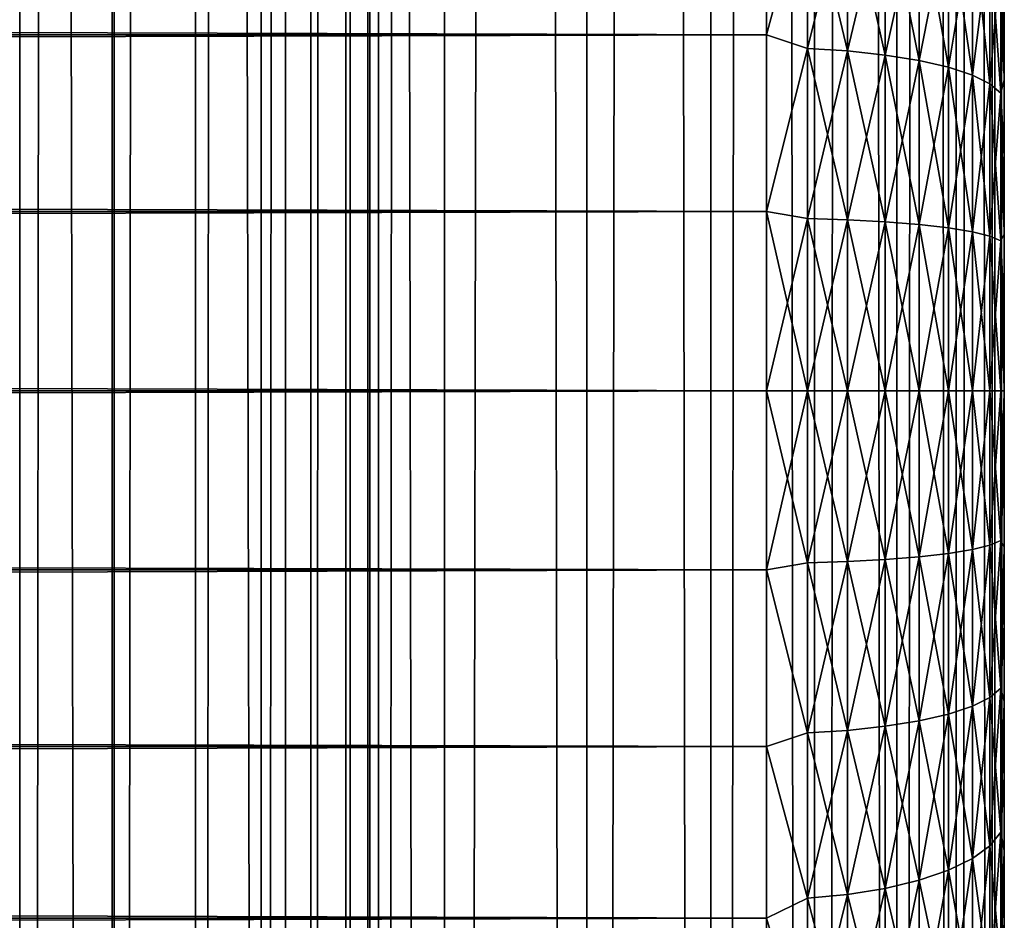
# Model space of a CAD drawing. Extents: x -265 to 265, y 0 to 747.
# Tile 120 of 256: x 256.72 to 265, y 155.55 to 163.12. Entities that reach past the tile are written whole.
import ezdxf

# ---------------------------------------------------------------- set-up
doc = ezdxf.new("R2010")
doc.units = 0
doc.header["$LTSCALE"] = 65.185185
for name, color, linetype in [('33', 7, 'CONTINUOUS'), ('35', 7, 'CONTINUOUS'), ('36', 7, 'CONTINUOUS'), ('39', 7, 'CONTINUOUS'), ('40', 7, 'CONTINUOUS'), ('87', 7, 'CONTINUOUS'), ('88', 7, 'CONTINUOUS')]:
    doc.layers.add(name, color=color, linetype=linetype)

msp = doc.modelspace()

# ---------------------------------------------------------------- linework, layer by layer
at = {"layer": '33', "color": 7, "linetype": 'CONTINUOUS'}
for points in [[(265, 163.2446, 37.4861), (265, 162.6112, 37.6701), (265, 163.2446, 17.5139), (265, 163.2446, 37.4861)], [(265, 163.2446, 17.5139), (265, 162.6112, 37.6701), (265, 162.6112, 17.3299), (265, 163.2446, 17.5139)], [(265, 162.6112, 37.6701), (265, 161.9674, 37.814), (265, 162.6112, 17.3299), (265, 162.6112, 37.6701)], [(265, 162.6112, 17.3299), (265, 161.9674, 37.814), (265, 161.9674, 17.186), (265, 162.6112, 17.3299)], [(265, 161.9674, 37.814), (265, 161.3159, 37.9172), (265, 161.9674, 17.186), (265, 161.9674, 37.814)], [(265, 161.9674, 17.186), (265, 161.3159, 37.9172), (265, 161.3159, 17.0828), (265, 161.9674, 17.186)], [(265, 161.3159, 37.9172), (265, 160.6592, 37.9793), (265, 161.3159, 17.0828), (265, 161.3159, 37.9172)], [(265, 161.3159, 17.0828), (265, 160.6592, 37.9793), (265, 160.6592, 17.0207), (265, 161.3159, 17.0828)], [(265, 160.6592, 37.9793), (265, 160, 38), (265, 160.6592, 17.0207), (265, 160.6592, 37.9793)], [(265, 160.6592, 17.0207), (265, 160, 38), (265, 160, 17), (265, 160.6592, 17.0207)], [(265, 160, 17), (265, 160, 38), (265, 159.3408, 37.9793), (265, 160, 17)], [(265, 159.3408, 17.0207), (265, 160, 17), (265, 159.3408, 37.9793), (265, 159.3408, 17.0207)], [(265, 158.6841, 17.0828), (265, 159.3408, 17.0207), (265, 158.6841, 37.9172), (265, 158.6841, 17.0828)], [(265, 158.6841, 37.9172), (265, 159.3408, 17.0207), (265, 159.3408, 37.9793), (265, 158.6841, 37.9172)], [(265, 158.0326, 17.186), (265, 158.6841, 17.0828), (265, 158.0326, 37.814), (265, 158.0326, 17.186)], [(265, 158.0326, 37.814), (265, 158.6841, 17.0828), (265, 158.6841, 37.9172), (265, 158.0326, 37.814)], [(265, 157.3888, 17.3299), (265, 158.0326, 17.186), (265, 157.3888, 37.6701), (265, 157.3888, 17.3299)], [(265, 157.3888, 37.6701), (265, 158.0326, 17.186), (265, 158.0326, 37.814), (265, 157.3888, 37.6701)], [(265, 156.7554, 17.5139), (265, 157.3888, 17.3299), (265, 156.7554, 37.4861), (265, 156.7554, 17.5139)], [(265, 156.7554, 37.4861), (265, 157.3888, 17.3299), (265, 157.3888, 37.6701), (265, 156.7554, 37.4861)], [(265, 156.1347, 17.7373), (265, 156.7554, 17.5139), (265, 156.1347, 37.2627), (265, 156.1347, 17.7373)], [(265, 156.1347, 37.2627), (265, 156.7554, 17.5139), (265, 156.7554, 37.4861), (265, 156.1347, 37.2627)], [(265, 155.5294, 17.9993), (265, 156.1347, 17.7373), (265, 155.5294, 37.0007), (265, 155.5294, 17.9993)], [(265, 155.5294, 37.0007), (265, 156.1347, 17.7373), (265, 156.1347, 37.2627), (265, 155.5294, 37.0007)]]:
    msp.add_3dface(points, dxfattribs=at)
at = {"layer": '35', "color": 7, "linetype": 'CONTINUOUS'}
for points in [[(-263, 164.4326, 39.1877), (-263, 162.9914, 39.6368), (263, 164.4326, 39.1877), (-263, 164.4326, 39.1877)], [(263, 164.4326, 39.1877), (-263, 162.9914, 39.6368), (263, 162.9914, 39.6368), (263, 164.4326, 39.1877)], [(-263, 162.9914, 15.3632), (-263, 164.4326, 15.8123), (263, 162.9914, 15.3632), (-263, 162.9914, 15.3632)], [(263, 162.9914, 15.3632), (-263, 164.4326, 15.8123), (263, 164.4326, 15.8123), (263, 162.9914, 15.3632)], [(-263, 162.9914, 39.6368), (-263, 161.5067, 39.9089), (263, 162.9914, 39.6368), (-263, 162.9914, 39.6368)], [(263, 162.9914, 39.6368), (-263, 161.5067, 39.9089), (263, 161.5067, 39.9089), (263, 162.9914, 39.6368)], [(-263, 161.5067, 15.0911), (-263, 162.9914, 15.3632), (263, 161.5067, 15.0911), (-263, 161.5067, 15.0911)], [(263, 161.5067, 15.0911), (-263, 162.9914, 15.3632), (263, 162.9914, 15.3632), (263, 161.5067, 15.0911)], [(-263, 161.5067, 39.9089), (-263, 160, 40), (263, 161.5067, 39.9089), (-263, 161.5067, 39.9089)], [(263, 161.5067, 39.9089), (-263, 160, 40), (263, 160, 40), (263, 161.5067, 39.9089)], [(-263, 160, 15), (-263, 161.5067, 15.0911), (263, 160, 15), (-263, 160, 15)], [(263, 160, 15), (-263, 161.5067, 15.0911), (263, 161.5067, 15.0911), (263, 160, 15)]]:
    msp.add_3dface(points, dxfattribs=at)
at = {"layer": '36', "color": 7, "linetype": 'CONTINUOUS'}
for points in [[(263, 160, 40), (-263, 160, 40), (-263, 158.4933, 39.9089), (263, 160, 40)], [(-263, 160, 15), (263, 160, 15), (263, 158.4933, 15.0911), (-263, 160, 15)], [(-263, 158.4933, 15.0911), (-263, 160, 15), (263, 158.4933, 15.0911), (-263, 158.4933, 15.0911)], [(263, 160, 40), (-263, 158.4933, 39.9089), (263, 158.4933, 39.9089), (263, 160, 40)], [(-263, 157.0086, 15.3632), (-263, 158.4933, 15.0911), (263, 157.0086, 15.3632), (-263, 157.0086, 15.3632)], [(263, 157.0086, 15.3632), (-263, 158.4933, 15.0911), (263, 158.4933, 15.0911), (263, 157.0086, 15.3632)], [(-263, 158.4933, 39.9089), (-263, 157.0086, 39.6368), (263, 158.4933, 39.9089), (-263, 158.4933, 39.9089)], [(263, 158.4933, 39.9089), (-263, 157.0086, 39.6368), (263, 157.0086, 39.6368), (263, 158.4933, 39.9089)], [(-263, 155.5674, 15.8123), (-263, 157.0086, 15.3632), (263, 155.5674, 15.8123), (-263, 155.5674, 15.8123)], [(263, 155.5674, 15.8123), (-263, 157.0086, 15.3632), (263, 157.0086, 15.3632), (263, 155.5674, 15.8123)], [(-263, 157.0086, 39.6368), (-263, 155.5674, 39.1877), (263, 157.0086, 39.6368), (-263, 157.0086, 39.6368)], [(263, 157.0086, 39.6368), (-263, 155.5674, 39.1877), (263, 155.5674, 39.1877), (263, 157.0086, 39.6368)], [(-263, 154.191, 16.4318), (-263, 155.5674, 15.8123), (263, 154.191, 16.4318), (-263, 154.191, 16.4318)], [(263, 154.191, 16.4318), (-263, 155.5674, 15.8123), (263, 155.5674, 15.8123), (263, 154.191, 16.4318)], [(-263, 155.5674, 39.1877), (-263, 154.191, 38.5682), (263, 155.5674, 39.1877), (-263, 155.5674, 39.1877)], [(263, 155.5674, 39.1877), (-263, 154.191, 38.5682), (263, 154.191, 38.5682), (263, 155.5674, 39.1877)]]:
    msp.add_3dface(points, dxfattribs=at)
at = {"layer": '39', "color": 7, "linetype": 'CONTINUOUS'}
for points in [[(263, 162.9914, 15.3632), (263, 164.4326, 15.8123), (263.3449, 164.265, 15.782), (263, 162.9914, 15.3632)], [(263, 164.4326, 39.1877), (263, 162.9914, 39.6368), (263.3449, 164.265, 39.218), (263, 164.4326, 39.1877)], [(263, 162.9914, 15.3632), (263.3449, 164.265, 15.782), (263.3449, 162.8758, 15.3661), (263, 162.9914, 15.3632)], [(263, 162.9914, 39.6368), (263.3449, 162.8758, 39.6339), (263.3449, 164.265, 39.218), (263, 162.9914, 39.6368)], [(263.3449, 162.8758, 39.6339), (263.6821, 164.2342, 39.1335), (263.3449, 164.265, 39.218), (263.3449, 162.8758, 39.6339)], [(263.6821, 164.2342, 15.8665), (263.6821, 162.855, 15.4536), (263.3449, 164.265, 15.782), (263.6821, 164.2342, 15.8665)], [(263.3449, 164.265, 15.782), (263.6821, 162.855, 15.4536), (263.3449, 162.8758, 15.3661), (263.3449, 164.265, 15.782)], [(263.6821, 162.855, 39.5464), (263.6821, 164.2342, 39.1335), (263.3449, 162.8758, 39.6339), (263.6821, 162.855, 39.5464)], [(263.6821, 162.855, 39.5464), (263.9985, 164.1839, 38.9952), (263.6821, 164.2342, 39.1335), (263.6821, 162.855, 39.5464)], [(263.9985, 164.1839, 16.0048), (263.9985, 162.8211, 15.5968), (263.6821, 164.2342, 15.8665), (263.9985, 164.1839, 16.0048)], [(263.6821, 164.2342, 15.8665), (263.9985, 162.8211, 15.5968), (263.6821, 162.855, 15.4536), (263.6821, 164.2342, 15.8665)], [(263.9985, 162.8211, 39.4032), (263.9985, 164.1839, 38.9952), (263.6821, 162.855, 39.5464), (263.9985, 162.8211, 39.4032)], [(263.9985, 162.8211, 39.4032), (264.2845, 164.1155, 38.8073), (263.9985, 164.1839, 38.9952), (263.9985, 162.8211, 39.4032)], [(264.2845, 164.1155, 16.1927), (264.2845, 162.775, 15.7914), (263.9985, 164.1839, 16.0048), (264.2845, 164.1155, 16.1927)], [(263.9985, 164.1839, 16.0048), (264.2845, 162.775, 15.7914), (263.9985, 162.8211, 15.5968), (263.9985, 164.1839, 16.0048)], [(264.2845, 162.775, 39.2086), (264.2845, 164.1155, 38.8073), (263.9985, 162.8211, 39.4032), (264.2845, 162.775, 39.2086)], [(264.2845, 162.775, 39.2086), (264.5314, 164.0312, 38.5756), (264.2845, 164.1155, 38.8073), (264.2845, 162.775, 39.2086)], [(264.5314, 164.0312, 16.4244), (264.5314, 162.7181, 16.0313), (264.2845, 164.1155, 16.1927), (264.5314, 164.0312, 16.4244)], [(264.2845, 164.1155, 16.1927), (264.5314, 162.7181, 16.0313), (264.2845, 162.775, 15.7914), (264.2845, 164.1155, 16.1927)], [(264.5314, 162.7181, 38.9687), (264.5314, 164.0312, 38.5756), (264.2845, 162.775, 39.2086), (264.5314, 162.7181, 38.9687)], [(264.5314, 162.7181, 38.9687), (264.7317, 163.9334, 38.307), (264.5314, 164.0312, 38.5756), (264.5314, 162.7181, 38.9687)], [(264.7317, 163.9334, 16.693), (264.7317, 162.6522, 16.3094), (264.5314, 164.0312, 16.4244), (264.7317, 163.9334, 16.693)], [(264.5314, 164.0312, 16.4244), (264.7317, 162.6522, 16.3094), (264.5314, 162.7181, 16.0313), (264.5314, 164.0312, 16.4244)], [(264.7317, 162.6522, 38.6906), (264.7317, 163.9334, 38.307), (264.5314, 162.7181, 38.9687), (264.7317, 162.6522, 38.6906)], [(264.7317, 162.6522, 38.6906), (264.8793, 163.8253, 38.0099), (264.7317, 163.9334, 38.307), (264.7317, 162.6522, 38.6906)], [(264.8793, 163.8253, 16.9901), (264.8793, 162.5793, 16.6171), (264.7317, 163.9334, 16.693), (264.8793, 163.8253, 16.9901)], [(264.7317, 163.9334, 16.693), (264.8793, 162.5793, 16.6171), (264.7317, 162.6522, 16.3094), (264.7317, 163.9334, 16.693)], [(264.8793, 162.5793, 38.3829), (264.8793, 163.8253, 38.0099), (264.7317, 162.6522, 38.6906), (264.8793, 162.5793, 38.3829)], [(264.8793, 162.5793, 38.3829), (264.9696, 163.71, 37.6931), (264.8793, 163.8253, 38.0099), (264.8793, 162.5793, 38.3829)], [(264.9696, 163.71, 17.3069), (264.9696, 162.5016, 16.9451), (264.8793, 163.8253, 16.9901), (264.9696, 163.71, 17.3069)], [(264.8793, 163.8253, 16.9901), (264.9696, 162.5016, 16.9451), (264.8793, 162.5793, 16.6171), (264.8793, 163.8253, 16.9901)], [(264.9696, 162.5016, 38.0549), (264.9696, 163.71, 37.6931), (264.8793, 162.5793, 38.3829), (264.9696, 162.5016, 38.0549)], [(264.9696, 162.5016, 38.0549), (265, 163.2446, 37.4861), (264.9696, 163.71, 37.6931), (264.9696, 162.5016, 38.0549)], [(265, 163.2446, 17.5139), (265, 162.6112, 17.3299), (264.9696, 163.71, 17.3069), (265, 163.2446, 17.5139)], [(264.9696, 163.71, 17.3069), (265, 162.6112, 17.3299), (264.9696, 162.5016, 16.9451), (264.9696, 163.71, 17.3069)], [(265, 162.6112, 37.6701), (265, 163.2446, 37.4861), (264.9696, 162.5016, 38.0549), (265, 162.6112, 37.6701)], [(263, 161.5067, 15.0911), (263, 162.9914, 15.3632), (263.3449, 162.8758, 15.3661), (263, 161.5067, 15.0911)], [(263, 162.9914, 39.6368), (263, 161.5067, 39.9089), (263.3449, 162.8758, 39.6339), (263, 162.9914, 39.6368)], [(263, 161.5067, 15.0911), (263.3449, 162.8758, 15.3661), (263.3449, 161.4477, 15.1143), (263, 161.5067, 15.0911)], [(263, 161.5067, 39.9089), (263.3449, 161.4477, 39.8857), (263.3449, 162.8758, 39.6339), (263, 161.5067, 39.9089)], [(263.3449, 161.4477, 39.8857), (263.6821, 162.855, 39.5464), (263.3449, 162.8758, 39.6339), (263.3449, 161.4477, 39.8857)], [(263.6821, 162.855, 15.4536), (263.6821, 161.4372, 15.2036), (263.3449, 162.8758, 15.3661), (263.6821, 162.855, 15.4536)], [(263.3449, 162.8758, 15.3661), (263.6821, 161.4372, 15.2036), (263.3449, 161.4477, 15.1143), (263.3449, 162.8758, 15.3661)], [(263.6821, 161.4372, 39.7964), (263.6821, 162.855, 39.5464), (263.3449, 161.4477, 39.8857), (263.6821, 161.4372, 39.7964)], [(263.6821, 161.4372, 39.7964), (263.9985, 162.8211, 39.4032), (263.6821, 162.855, 39.5464), (263.6821, 161.4372, 39.7964)], [(263.9985, 162.8211, 15.5968), (263.9985, 161.4202, 15.3498), (263.6821, 162.855, 15.4536), (263.9985, 162.8211, 15.5968)], [(263.6821, 162.855, 15.4536), (263.9985, 161.4202, 15.3498), (263.6821, 161.4372, 15.2036), (263.6821, 162.855, 15.4536)], [(263.9985, 161.4202, 39.6502), (263.9985, 162.8211, 39.4032), (263.6821, 161.4372, 39.7964), (263.9985, 161.4202, 39.6502)], [(263.9985, 161.4202, 39.6502), (264.2845, 162.775, 39.2086), (263.9985, 162.8211, 39.4032), (263.9985, 161.4202, 39.6502)], [(264.2845, 162.775, 15.7914), (264.2845, 161.3969, 15.5484), (263.9985, 162.8211, 15.5968), (264.2845, 162.775, 15.7914)], [(263.9985, 162.8211, 15.5968), (264.2845, 161.3969, 15.5484), (263.9985, 161.4202, 15.3498), (263.9985, 162.8211, 15.5968)], [(264.2845, 161.3969, 39.4516), (264.2845, 162.775, 39.2086), (263.9985, 161.4202, 39.6502), (264.2845, 161.3969, 39.4516)], [(264.2845, 161.3969, 39.4516), (264.5314, 162.7181, 38.9687), (264.2845, 162.775, 39.2086), (264.2845, 161.3969, 39.4516)], [(264.5314, 162.7181, 16.0313), (264.5314, 161.3683, 15.7933), (264.2845, 162.775, 15.7914), (264.5314, 162.7181, 16.0313)], [(264.2845, 162.775, 15.7914), (264.5314, 161.3683, 15.7933), (264.2845, 161.3969, 15.5484), (264.2845, 162.775, 15.7914)], [(264.5314, 161.3683, 39.2067), (264.5314, 162.7181, 38.9687), (264.2845, 161.3969, 39.4516), (264.5314, 161.3683, 39.2067)], [(264.5314, 161.3683, 39.2067), (264.7317, 162.6522, 38.6906), (264.5314, 162.7181, 38.9687), (264.5314, 161.3683, 39.2067)], [(264.7317, 162.6522, 16.3094), (264.7317, 161.3351, 16.0772), (264.5314, 162.7181, 16.0313), (264.7317, 162.6522, 16.3094)], [(264.5314, 162.7181, 16.0313), (264.7317, 161.3351, 16.0772), (264.5314, 161.3683, 15.7933), (264.5314, 162.7181, 16.0313)], [(264.7317, 161.3351, 38.9228), (264.7317, 162.6522, 38.6906), (264.5314, 161.3683, 39.2067), (264.7317, 161.3351, 38.9228)], [(264.7317, 161.3351, 38.9228), (264.8793, 162.5793, 38.3829), (264.7317, 162.6522, 38.6906), (264.7317, 161.3351, 38.9228)], [(264.8793, 162.5793, 16.6171), (264.8793, 161.2984, 16.3913), (264.7317, 162.6522, 16.3094), (264.8793, 162.5793, 16.6171)], [(264.7317, 162.6522, 16.3094), (264.8793, 161.2984, 16.3913), (264.7317, 161.3351, 16.0772), (264.7317, 162.6522, 16.3094)], [(264.8793, 161.2984, 38.6087), (264.8793, 162.5793, 38.3829), (264.7317, 161.3351, 38.9228), (264.8793, 161.2984, 38.6087)], [(264.8793, 161.2984, 38.6087), (264.9696, 162.5016, 38.0549), (264.8793, 162.5793, 38.3829), (264.8793, 161.2984, 38.6087)], [(264.9696, 162.5016, 16.9451), (264.9696, 161.2593, 16.726), (264.8793, 162.5793, 16.6171), (264.9696, 162.5016, 16.9451)], [(264.8793, 162.5793, 16.6171), (264.9696, 161.2593, 16.726), (264.8793, 161.2984, 16.3913), (264.8793, 162.5793, 16.6171)], [(265, 161.9674, 37.814), (265, 162.6112, 37.6701), (264.9696, 162.5016, 38.0549), (265, 161.9674, 37.814)], [(265, 162.6112, 17.3299), (265, 161.9674, 17.186), (264.9696, 162.5016, 16.9451), (265, 162.6112, 17.3299)], [(264.9696, 161.2593, 38.274), (264.9696, 162.5016, 38.0549), (264.8793, 161.2984, 38.6087), (264.9696, 161.2593, 38.274)], [(264.9696, 161.2593, 38.274), (265, 161.9674, 37.814), (264.9696, 162.5016, 38.0549), (264.9696, 161.2593, 38.274)], [(265, 161.9674, 17.186), (265, 161.3159, 17.0828), (264.9696, 162.5016, 16.9451), (265, 161.9674, 17.186)], [(264.9696, 162.5016, 16.9451), (265, 161.3159, 17.0828), (264.9696, 161.2593, 16.726), (264.9696, 162.5016, 16.9451)], [(265, 161.3159, 37.9172), (265, 161.9674, 37.814), (264.9696, 161.2593, 38.274), (265, 161.3159, 37.9172)], [(263, 160, 15), (263, 161.5067, 15.0911), (263.3449, 160, 15.03), (263, 160, 15)], [(263.3449, 160, 15.03), (263, 161.5067, 15.0911), (263.3449, 161.4477, 15.1143), (263.3449, 160, 15.03)], [(263, 161.5067, 39.9089), (263, 160, 40), (263.3449, 161.4477, 39.8857), (263, 161.5067, 39.9089)], [(263, 160, 40), (263.3449, 160, 39.97), (263.3449, 161.4477, 39.8857), (263, 160, 40)], [(263.6821, 160, 15.1199), (263.3449, 160, 15.03), (263.3449, 161.4477, 15.1143), (263.6821, 160, 15.1199)], [(263.6821, 161.4372, 15.2036), (263.6821, 160, 15.1199), (263.3449, 161.4477, 15.1143), (263.6821, 161.4372, 15.2036)], [(263.3449, 160, 39.97), (263.6821, 161.4372, 39.7964), (263.3449, 161.4477, 39.8857), (263.3449, 160, 39.97)], [(263.3449, 160, 39.97), (263.6821, 160, 39.8801), (263.6821, 161.4372, 39.7964), (263.3449, 160, 39.97)], [(263.9985, 160, 15.2671), (263.6821, 160, 15.1199), (263.6821, 161.4372, 15.2036), (263.9985, 160, 15.2671)], [(263.9985, 161.4202, 15.3498), (263.9985, 160, 15.2671), (263.6821, 161.4372, 15.2036), (263.9985, 161.4202, 15.3498)], [(263.6821, 160, 39.8801), (263.9985, 161.4202, 39.6502), (263.6821, 161.4372, 39.7964), (263.6821, 160, 39.8801)], [(263.6821, 160, 39.8801), (263.9985, 160, 39.7329), (263.9985, 161.4202, 39.6502), (263.6821, 160, 39.8801)], [(264.2845, 160, 15.467), (263.9985, 160, 15.2671), (263.9985, 161.4202, 15.3498), (264.2845, 160, 15.467)], [(264.2845, 161.3969, 15.5484), (264.2845, 160, 15.467), (263.9985, 161.4202, 15.3498), (264.2845, 161.3969, 15.5484)], [(263.9985, 160, 39.7329), (264.2845, 161.3969, 39.4516), (263.9985, 161.4202, 39.6502), (263.9985, 160, 39.7329)], [(263.9985, 160, 39.7329), (264.2845, 160, 39.533), (264.2845, 161.3969, 39.4516), (263.9985, 160, 39.7329)], [(264.5314, 160, 15.7136), (264.2845, 160, 15.467), (264.2845, 161.3969, 15.5484), (264.5314, 160, 15.7136)], [(264.5314, 161.3683, 15.7933), (264.5314, 160, 15.7136), (264.2845, 161.3969, 15.5484), (264.5314, 161.3683, 15.7933)], [(264.2845, 160, 39.533), (264.5314, 161.3683, 39.2067), (264.2845, 161.3969, 39.4516), (264.2845, 160, 39.533)], [(264.2845, 160, 39.533), (264.5314, 160, 39.2864), (264.5314, 161.3683, 39.2067), (264.2845, 160, 39.533)], [(264.7317, 160, 15.9994), (264.5314, 160, 15.7136), (264.5314, 161.3683, 15.7933), (264.7317, 160, 15.9994)], [(264.7317, 161.3351, 16.0772), (264.7317, 160, 15.9994), (264.5314, 161.3683, 15.7933), (264.7317, 161.3351, 16.0772)], [(264.5314, 160, 39.2864), (264.7317, 161.3351, 38.9228), (264.5314, 161.3683, 39.2067), (264.5314, 160, 39.2864)], [(264.5314, 160, 39.2864), (264.7317, 160, 39.0006), (264.7317, 161.3351, 38.9228), (264.5314, 160, 39.2864)], [(264.8793, 160, 16.3156), (264.7317, 160, 15.9994), (264.7317, 161.3351, 16.0772), (264.8793, 160, 16.3156)], [(264.8793, 161.2984, 16.3913), (264.8793, 160, 16.3156), (264.7317, 161.3351, 16.0772), (264.8793, 161.2984, 16.3913)], [(264.7317, 160, 39.0006), (264.8793, 161.2984, 38.6087), (264.7317, 161.3351, 38.9228), (264.7317, 160, 39.0006)], [(265, 160.6592, 37.9793), (265, 161.3159, 37.9172), (264.9696, 161.2593, 38.274), (265, 160.6592, 37.9793)], [(265, 161.3159, 17.0828), (265, 160.6592, 17.0207), (264.9696, 161.2593, 16.726), (265, 161.3159, 17.0828)], [(264.7317, 160, 39.0006), (264.8793, 160, 38.6844), (264.8793, 161.2984, 38.6087), (264.7317, 160, 39.0006)], [(264.9696, 160, 16.6527), (264.8793, 160, 16.3156), (264.8793, 161.2984, 16.3913), (264.9696, 160, 16.6527)], [(264.9696, 161.2593, 16.726), (264.9696, 160, 16.6527), (264.8793, 161.2984, 16.3913), (264.9696, 161.2593, 16.726)], [(264.8793, 160, 38.6844), (264.9696, 161.2593, 38.274), (264.8793, 161.2984, 38.6087), (264.8793, 160, 38.6844)], [(264.8793, 160, 38.6844), (264.9696, 160, 38.3473), (264.9696, 161.2593, 38.274), (264.8793, 160, 38.6844)], [(264.9696, 160, 38.3473), (265, 160.6592, 37.9793), (264.9696, 161.2593, 38.274), (264.9696, 160, 38.3473)], [(265, 160.6592, 17.0207), (265, 160, 17), (264.9696, 161.2593, 16.726), (265, 160.6592, 17.0207)], [(265, 160, 17), (264.9696, 160, 16.6527), (264.9696, 161.2593, 16.726), (265, 160, 17)], [(265, 160, 38), (265, 160.6592, 37.9793), (264.9696, 160, 38.3473), (265, 160, 38)]]:
    msp.add_3dface(points, dxfattribs=at)
at = {"layer": '40', "color": 7, "linetype": 'CONTINUOUS'}
for points in [[(263, 158.4933, 15.0911), (263, 160, 15), (263.3449, 158.5523, 15.1143), (263, 158.4933, 15.0911)], [(263, 160, 15), (263.3449, 160, 15.03), (263.3449, 158.5523, 15.1143), (263, 160, 15)], [(263, 160, 40), (263, 158.4933, 39.9089), (263.3449, 160, 39.97), (263, 160, 40)], [(263, 158.4933, 39.9089), (263.3449, 158.5523, 39.8857), (263.3449, 160, 39.97), (263, 158.4933, 39.9089)], [(263.6821, 160, 15.1199), (263.6821, 158.5628, 15.2036), (263.3449, 160, 15.03), (263.6821, 160, 15.1199)], [(263.3449, 160, 15.03), (263.6821, 158.5628, 15.2036), (263.3449, 158.5523, 15.1143), (263.3449, 160, 15.03)], [(263.6821, 158.5628, 39.7964), (263.6821, 160, 39.8801), (263.3449, 158.5523, 39.8857), (263.6821, 158.5628, 39.7964)], [(263.3449, 158.5523, 39.8857), (263.6821, 160, 39.8801), (263.3449, 160, 39.97), (263.3449, 158.5523, 39.8857)], [(263.9985, 160, 15.2671), (263.9985, 158.5798, 15.3498), (263.6821, 160, 15.1199), (263.9985, 160, 15.2671)], [(263.6821, 160, 15.1199), (263.9985, 158.5798, 15.3498), (263.6821, 158.5628, 15.2036), (263.6821, 160, 15.1199)], [(263.9985, 158.5798, 39.6502), (263.9985, 160, 39.7329), (263.6821, 158.5628, 39.7964), (263.9985, 158.5798, 39.6502)], [(263.6821, 158.5628, 39.7964), (263.9985, 160, 39.7329), (263.6821, 160, 39.8801), (263.6821, 158.5628, 39.7964)], [(264.2845, 160, 15.467), (264.2845, 158.6031, 15.5484), (263.9985, 160, 15.2671), (264.2845, 160, 15.467)], [(263.9985, 160, 15.2671), (264.2845, 158.6031, 15.5484), (263.9985, 158.5798, 15.3498), (263.9985, 160, 15.2671)], [(264.2845, 158.6031, 39.4516), (264.2845, 160, 39.533), (263.9985, 158.5798, 39.6502), (264.2845, 158.6031, 39.4516)], [(263.9985, 158.5798, 39.6502), (264.2845, 160, 39.533), (263.9985, 160, 39.7329), (263.9985, 158.5798, 39.6502)], [(264.5314, 160, 15.7136), (264.5314, 158.6317, 15.7933), (264.2845, 160, 15.467), (264.5314, 160, 15.7136)], [(264.2845, 160, 15.467), (264.5314, 158.6317, 15.7933), (264.2845, 158.6031, 15.5484), (264.2845, 160, 15.467)], [(264.5314, 158.6317, 39.2067), (264.5314, 160, 39.2864), (264.2845, 158.6031, 39.4516), (264.5314, 158.6317, 39.2067)], [(264.2845, 158.6031, 39.4516), (264.5314, 160, 39.2864), (264.2845, 160, 39.533), (264.2845, 158.6031, 39.4516)], [(264.7317, 160, 15.9994), (264.7317, 158.6649, 16.0772), (264.5314, 160, 15.7136), (264.7317, 160, 15.9994)], [(264.5314, 160, 15.7136), (264.7317, 158.6649, 16.0772), (264.5314, 158.6317, 15.7933), (264.5314, 160, 15.7136)], [(264.7317, 158.6649, 38.9228), (264.7317, 160, 39.0006), (264.5314, 158.6317, 39.2067), (264.7317, 158.6649, 38.9228)], [(264.5314, 158.6317, 39.2067), (264.7317, 160, 39.0006), (264.5314, 160, 39.2864), (264.5314, 158.6317, 39.2067)], [(264.8793, 160, 16.3156), (264.8793, 158.7016, 16.3913), (264.7317, 160, 15.9994), (264.8793, 160, 16.3156)], [(264.7317, 160, 15.9994), (264.8793, 158.7016, 16.3913), (264.7317, 158.6649, 16.0772), (264.7317, 160, 15.9994)], [(264.8793, 158.7016, 38.6087), (264.8793, 160, 38.6844), (264.7317, 158.6649, 38.9228), (264.8793, 158.7016, 38.6087)], [(264.7317, 158.6649, 38.9228), (264.8793, 160, 38.6844), (264.7317, 160, 39.0006), (264.7317, 158.6649, 38.9228)], [(264.9696, 160, 16.6527), (264.9696, 158.7407, 16.726), (264.8793, 160, 16.3156), (264.9696, 160, 16.6527)], [(264.8793, 160, 16.3156), (264.9696, 158.7407, 16.726), (264.8793, 158.7016, 16.3913), (264.8793, 160, 16.3156)], [(264.9696, 158.7407, 38.274), (264.9696, 160, 38.3473), (264.8793, 158.7016, 38.6087), (264.9696, 158.7407, 38.274)], [(264.8793, 158.7016, 38.6087), (264.9696, 160, 38.3473), (264.8793, 160, 38.6844), (264.8793, 158.7016, 38.6087)], [(265, 159.3408, 37.9793), (265, 160, 38), (264.9696, 158.7407, 38.274), (265, 159.3408, 37.9793)], [(264.9696, 158.7407, 38.274), (265, 160, 38), (264.9696, 160, 38.3473), (264.9696, 158.7407, 38.274)], [(265, 160, 17), (265, 159.3408, 17.0207), (264.9696, 160, 16.6527), (265, 160, 17)], [(264.9696, 160, 16.6527), (265, 159.3408, 17.0207), (264.9696, 158.7407, 16.726), (264.9696, 160, 16.6527)], [(265, 159.3408, 17.0207), (265, 158.6841, 17.0828), (264.9696, 158.7407, 16.726), (265, 159.3408, 17.0207)], [(265, 158.6841, 37.9172), (265, 159.3408, 37.9793), (264.9696, 158.7407, 38.274), (265, 158.6841, 37.9172)], [(264.9696, 158.7407, 16.726), (264.9696, 157.4984, 16.9451), (264.8793, 158.7016, 16.3913), (264.9696, 158.7407, 16.726)], [(264.9696, 157.4984, 38.0549), (264.9696, 158.7407, 38.274), (264.8793, 157.4207, 38.3829), (264.9696, 157.4984, 38.0549)], [(264.8793, 157.4207, 38.3829), (264.9696, 158.7407, 38.274), (264.8793, 158.7016, 38.6087), (264.8793, 157.4207, 38.3829)], [(265, 158.6841, 17.0828), (265, 158.0326, 17.186), (264.9696, 158.7407, 16.726), (265, 158.6841, 17.0828)], [(264.9696, 158.7407, 16.726), (265, 158.0326, 17.186), (264.9696, 157.4984, 16.9451), (264.9696, 158.7407, 16.726)], [(264.9696, 157.4984, 38.0549), (265, 158.6841, 37.9172), (264.9696, 158.7407, 38.274), (264.9696, 157.4984, 38.0549)], [(264.7317, 158.6649, 16.0772), (264.7317, 157.3478, 16.3094), (264.5314, 158.6317, 15.7933), (264.7317, 158.6649, 16.0772)], [(264.7317, 157.3478, 38.6906), (264.7317, 158.6649, 38.9228), (264.5314, 157.2819, 38.9687), (264.7317, 157.3478, 38.6906)], [(264.5314, 157.2819, 38.9687), (264.7317, 158.6649, 38.9228), (264.5314, 158.6317, 39.2067), (264.5314, 157.2819, 38.9687)], [(264.8793, 158.7016, 16.3913), (264.8793, 157.4207, 16.6171), (264.7317, 158.6649, 16.0772), (264.8793, 158.7016, 16.3913)], [(264.8793, 157.4207, 38.3829), (264.8793, 158.7016, 38.6087), (264.7317, 157.3478, 38.6906), (264.8793, 157.4207, 38.3829)], [(264.7317, 157.3478, 38.6906), (264.8793, 158.7016, 38.6087), (264.7317, 158.6649, 38.9228), (264.7317, 157.3478, 38.6906)], [(264.7317, 158.6649, 16.0772), (264.8793, 157.4207, 16.6171), (264.7317, 157.3478, 16.3094), (264.7317, 158.6649, 16.0772)], [(264.8793, 158.7016, 16.3913), (264.9696, 157.4984, 16.9451), (264.8793, 157.4207, 16.6171), (264.8793, 158.7016, 16.3913)], [(265, 158.0326, 37.814), (265, 158.6841, 37.9172), (264.9696, 157.4984, 38.0549), (265, 158.0326, 37.814)], [(263.9985, 158.5798, 15.3498), (263.9985, 157.1789, 15.5968), (263.6821, 158.5628, 15.2036), (263.9985, 158.5798, 15.3498)], [(263.9985, 157.1789, 39.4032), (263.9985, 158.5798, 39.6502), (263.6821, 157.145, 39.5464), (263.9985, 157.1789, 39.4032)], [(263.6821, 157.145, 39.5464), (263.9985, 158.5798, 39.6502), (263.6821, 158.5628, 39.7964), (263.6821, 157.145, 39.5464)], [(264.2845, 158.6031, 15.5484), (264.2845, 157.225, 15.7914), (263.9985, 158.5798, 15.3498), (264.2845, 158.6031, 15.5484)], [(264.2845, 157.225, 39.2086), (264.2845, 158.6031, 39.4516), (263.9985, 157.1789, 39.4032), (264.2845, 157.225, 39.2086)], [(263.9985, 157.1789, 39.4032), (264.2845, 158.6031, 39.4516), (263.9985, 158.5798, 39.6502), (263.9985, 157.1789, 39.4032)], [(263.9985, 158.5798, 15.3498), (264.2845, 157.225, 15.7914), (263.9985, 157.1789, 15.5968), (263.9985, 158.5798, 15.3498)], [(264.5314, 158.6317, 15.7933), (264.5314, 157.2819, 16.0313), (264.2845, 158.6031, 15.5484), (264.5314, 158.6317, 15.7933)], [(264.5314, 157.2819, 38.9687), (264.5314, 158.6317, 39.2067), (264.2845, 157.225, 39.2086), (264.5314, 157.2819, 38.9687)], [(264.2845, 157.225, 39.2086), (264.5314, 158.6317, 39.2067), (264.2845, 158.6031, 39.4516), (264.2845, 157.225, 39.2086)], [(264.2845, 158.6031, 15.5484), (264.5314, 157.2819, 16.0313), (264.2845, 157.225, 15.7914), (264.2845, 158.6031, 15.5484)], [(264.5314, 158.6317, 15.7933), (264.7317, 157.3478, 16.3094), (264.5314, 157.2819, 16.0313), (264.5314, 158.6317, 15.7933)], [(263, 158.4933, 39.9089), (263.3449, 157.1242, 39.6339), (263.3449, 158.5523, 39.8857), (263, 158.4933, 39.9089)], [(263, 158.4933, 15.0911), (263.3449, 158.5523, 15.1143), (263.3449, 157.1242, 15.3661), (263, 158.4933, 15.0911)], [(263, 158.4933, 39.9089), (263, 157.0086, 39.6368), (263.3449, 157.1242, 39.6339), (263, 158.4933, 39.9089)], [(263, 157.0086, 15.3632), (263, 158.4933, 15.0911), (263.3449, 157.1242, 15.3661), (263, 157.0086, 15.3632)], [(263.6821, 158.5628, 15.2036), (263.6821, 157.145, 15.4536), (263.3449, 158.5523, 15.1143), (263.6821, 158.5628, 15.2036)], [(263.6821, 157.145, 39.5464), (263.6821, 158.5628, 39.7964), (263.3449, 157.1242, 39.6339), (263.6821, 157.145, 39.5464)], [(263.3449, 157.1242, 39.6339), (263.6821, 158.5628, 39.7964), (263.3449, 158.5523, 39.8857), (263.3449, 157.1242, 39.6339)], [(263.3449, 158.5523, 15.1143), (263.6821, 157.145, 15.4536), (263.3449, 157.1242, 15.3661), (263.3449, 158.5523, 15.1143)], [(263.6821, 158.5628, 15.2036), (263.9985, 157.1789, 15.5968), (263.6821, 157.145, 15.4536), (263.6821, 158.5628, 15.2036)], [(265, 158.0326, 17.186), (265, 157.3888, 17.3299), (264.9696, 157.4984, 16.9451), (265, 158.0326, 17.186)], [(265, 157.3888, 37.6701), (265, 158.0326, 37.814), (264.9696, 157.4984, 38.0549), (265, 157.3888, 37.6701)], [(264.9696, 157.4984, 16.9451), (264.9696, 156.29, 17.3069), (264.8793, 157.4207, 16.6171), (264.9696, 157.4984, 16.9451)], [(264.9696, 156.29, 37.6931), (264.9696, 157.4984, 38.0549), (264.8793, 156.1747, 38.0099), (264.9696, 156.29, 37.6931)], [(264.8793, 156.1747, 38.0099), (264.9696, 157.4984, 38.0549), (264.8793, 157.4207, 38.3829), (264.8793, 156.1747, 38.0099)], [(265, 157.3888, 17.3299), (265, 156.7554, 17.5139), (264.9696, 157.4984, 16.9451), (265, 157.3888, 17.3299)], [(264.9696, 157.4984, 16.9451), (265, 156.7554, 17.5139), (264.9696, 156.29, 17.3069), (264.9696, 157.4984, 16.9451)], [(264.9696, 156.29, 37.6931), (265, 157.3888, 37.6701), (264.9696, 157.4984, 38.0549), (264.9696, 156.29, 37.6931)], [(264.8793, 157.4207, 16.6171), (264.8793, 156.1747, 16.9901), (264.7317, 157.3478, 16.3094), (264.8793, 157.4207, 16.6171)], [(264.8793, 156.1747, 38.0099), (264.8793, 157.4207, 38.3829), (264.7317, 156.0666, 38.307), (264.8793, 156.1747, 38.0099)], [(264.7317, 156.0666, 38.307), (264.8793, 157.4207, 38.3829), (264.7317, 157.3478, 38.6906), (264.7317, 156.0666, 38.307)], [(264.8793, 157.4207, 16.6171), (264.9696, 156.29, 17.3069), (264.8793, 156.1747, 16.9901), (264.8793, 157.4207, 16.6171)], [(264.7317, 157.3478, 16.3094), (264.7317, 156.0666, 16.693), (264.5314, 157.2819, 16.0313), (264.7317, 157.3478, 16.3094)], [(264.7317, 156.0666, 38.307), (264.7317, 157.3478, 38.6906), (264.5314, 155.9688, 38.5756), (264.7317, 156.0666, 38.307)], [(264.5314, 155.9688, 38.5756), (264.7317, 157.3478, 38.6906), (264.5314, 157.2819, 38.9687), (264.5314, 155.9688, 38.5756)], [(264.7317, 157.3478, 16.3094), (264.8793, 156.1747, 16.9901), (264.7317, 156.0666, 16.693), (264.7317, 157.3478, 16.3094)], [(265, 156.7554, 37.4861), (265, 157.3888, 37.6701), (264.9696, 156.29, 37.6931), (265, 156.7554, 37.4861)], [(264.5314, 157.2819, 16.0313), (264.5314, 155.9688, 16.4244), (264.2845, 157.225, 15.7914), (264.5314, 157.2819, 16.0313)], [(264.5314, 155.9688, 38.5756), (264.5314, 157.2819, 38.9687), (264.2845, 155.8845, 38.8073), (264.5314, 155.9688, 38.5756)], [(264.2845, 155.8845, 38.8073), (264.5314, 157.2819, 38.9687), (264.2845, 157.225, 39.2086), (264.2845, 155.8845, 38.8073)], [(264.5314, 157.2819, 16.0313), (264.7317, 156.0666, 16.693), (264.5314, 155.9688, 16.4244), (264.5314, 157.2819, 16.0313)], [(263.9985, 157.1789, 15.5968), (263.9985, 155.8161, 16.0048), (263.6821, 157.145, 15.4536), (263.9985, 157.1789, 15.5968)], [(263.9985, 155.8161, 38.9952), (263.9985, 157.1789, 39.4032), (263.6821, 155.7658, 39.1335), (263.9985, 155.8161, 38.9952)], [(263.6821, 155.7658, 39.1335), (263.9985, 157.1789, 39.4032), (263.6821, 157.145, 39.5464), (263.6821, 155.7658, 39.1335)], [(264.2845, 157.225, 15.7914), (264.2845, 155.8845, 16.1927), (263.9985, 157.1789, 15.5968), (264.2845, 157.225, 15.7914)], [(264.2845, 155.8845, 38.8073), (264.2845, 157.225, 39.2086), (263.9985, 155.8161, 38.9952), (264.2845, 155.8845, 38.8073)], [(263.9985, 155.8161, 38.9952), (264.2845, 157.225, 39.2086), (263.9985, 157.1789, 39.4032), (263.9985, 155.8161, 38.9952)], [(263.9985, 157.1789, 15.5968), (264.2845, 155.8845, 16.1927), (263.9985, 155.8161, 16.0048), (263.9985, 157.1789, 15.5968)], [(264.2845, 157.225, 15.7914), (264.5314, 155.9688, 16.4244), (264.2845, 155.8845, 16.1927), (264.2845, 157.225, 15.7914)], [(263, 157.0086, 39.6368), (263.3449, 155.735, 39.218), (263.3449, 157.1242, 39.6339), (263, 157.0086, 39.6368)], [(263, 157.0086, 15.3632), (263.3449, 157.1242, 15.3661), (263.3449, 155.735, 15.782), (263, 157.0086, 15.3632)], [(263.6821, 157.145, 15.4536), (263.6821, 155.7658, 15.8665), (263.3449, 157.1242, 15.3661), (263.6821, 157.145, 15.4536)], [(263.6821, 155.7658, 39.1335), (263.6821, 157.145, 39.5464), (263.3449, 155.735, 39.218), (263.6821, 155.7658, 39.1335)], [(263.3449, 155.735, 39.218), (263.6821, 157.145, 39.5464), (263.3449, 157.1242, 39.6339), (263.3449, 155.735, 39.218)], [(263.3449, 157.1242, 15.3661), (263.6821, 155.7658, 15.8665), (263.3449, 155.735, 15.782), (263.3449, 157.1242, 15.3661)], [(263.6821, 157.145, 15.4536), (263.9985, 155.8161, 16.0048), (263.6821, 155.7658, 15.8665), (263.6821, 157.145, 15.4536)], [(263, 157.0086, 39.6368), (263, 155.5674, 39.1877), (263.3449, 155.735, 39.218), (263, 157.0086, 39.6368)], [(263, 155.5674, 15.8123), (263, 157.0086, 15.3632), (263.3449, 155.735, 15.782), (263, 155.5674, 15.8123)], [(265, 156.7554, 17.5139), (265, 156.1347, 17.7373), (264.9696, 156.29, 17.3069), (265, 156.7554, 17.5139)], [(265, 156.1347, 37.2627), (265, 156.7554, 37.4861), (264.9696, 156.29, 37.6931), (265, 156.1347, 37.2627)], [(264.9696, 156.29, 17.3069), (264.9696, 155.1317, 17.8065), (264.8793, 156.1747, 16.9901), (264.9696, 156.29, 17.3069)], [(264.9696, 155.1317, 37.1935), (264.9696, 156.29, 37.6931), (264.8793, 154.9805, 37.4947), (264.9696, 155.1317, 37.1935)], [(264.8793, 154.9805, 37.4947), (264.9696, 156.29, 37.6931), (264.8793, 156.1747, 38.0099), (264.8793, 154.9805, 37.4947)], [(265, 156.1347, 17.7373), (265, 155.5294, 17.9993), (264.9696, 156.29, 17.3069), (265, 156.1347, 17.7373)], [(264.9696, 156.29, 17.3069), (265, 155.5294, 17.9993), (264.9696, 155.1317, 17.8065), (264.9696, 156.29, 17.3069)], [(264.9696, 155.1317, 37.1935), (265, 156.1347, 37.2627), (264.9696, 156.29, 37.6931), (264.9696, 155.1317, 37.1935)], [(264.8793, 156.1747, 16.9901), (264.8793, 154.9805, 17.5053), (264.7317, 156.0666, 16.693), (264.8793, 156.1747, 16.9901)], [(264.8793, 154.9805, 37.4947), (264.8793, 156.1747, 38.0099), (264.7317, 154.8385, 37.7773), (264.8793, 154.9805, 37.4947)], [(264.7317, 154.8385, 37.7773), (264.8793, 156.1747, 38.0099), (264.7317, 156.0666, 38.307), (264.7317, 154.8385, 37.7773)], [(264.8793, 156.1747, 16.9901), (264.9696, 155.1317, 17.8065), (264.8793, 154.9805, 17.5053), (264.8793, 156.1747, 16.9901)], [(265, 155.5294, 37.0007), (265, 156.1347, 37.2627), (264.9696, 155.1317, 37.1935), (265, 155.5294, 37.0007)], [(264.7317, 156.0666, 16.693), (264.7317, 154.8385, 17.2227), (264.5314, 155.9688, 16.4244), (264.7317, 156.0666, 16.693)], [(264.7317, 154.8385, 37.7773), (264.7317, 156.0666, 38.307), (264.5314, 154.7103, 38.0327), (264.7317, 154.8385, 37.7773)], [(264.5314, 154.7103, 38.0327), (264.7317, 156.0666, 38.307), (264.5314, 155.9688, 38.5756), (264.5314, 154.7103, 38.0327)], [(264.7317, 156.0666, 16.693), (264.8793, 154.9805, 17.5053), (264.7317, 154.8385, 17.2227), (264.7317, 156.0666, 16.693)], [(264.5314, 155.9688, 16.4244), (264.5314, 154.7103, 16.9673), (264.2845, 155.8845, 16.1927), (264.5314, 155.9688, 16.4244)], [(264.5314, 154.7103, 38.0327), (264.5314, 155.9688, 38.5756), (264.2845, 154.5996, 38.2531), (264.5314, 154.7103, 38.0327)], [(264.2845, 154.5996, 38.2531), (264.5314, 155.9688, 38.5756), (264.2845, 155.8845, 38.8073), (264.2845, 154.5996, 38.2531)], [(264.5314, 155.9688, 16.4244), (264.7317, 154.8385, 17.2227), (264.5314, 154.7103, 16.9673), (264.5314, 155.9688, 16.4244)], [(264.2845, 155.8845, 16.1927), (264.2845, 154.5996, 16.7469), (263.9985, 155.8161, 16.0048), (264.2845, 155.8845, 16.1927)], [(264.2845, 154.5996, 38.2531), (264.2845, 155.8845, 38.8073), (263.9985, 154.5099, 38.4317), (264.2845, 154.5996, 38.2531)], [(263.9985, 154.5099, 38.4317), (264.2845, 155.8845, 38.8073), (263.9985, 155.8161, 38.9952), (263.9985, 154.5099, 38.4317)], [(264.2845, 155.8845, 16.1927), (264.5314, 154.7103, 16.9673), (264.2845, 154.5996, 16.7469), (264.2845, 155.8845, 16.1927)], [(263.6821, 155.7658, 15.8665), (263.6821, 154.4438, 16.4367), (263.3449, 155.735, 15.782), (263.6821, 155.7658, 15.8665)], [(263.6821, 154.4438, 38.5633), (263.6821, 155.7658, 39.1335), (263.3449, 154.4035, 38.6436), (263.6821, 154.4438, 38.5633)], [(263.3449, 154.4035, 38.6436), (263.6821, 155.7658, 39.1335), (263.3449, 155.735, 39.218), (263.3449, 154.4035, 38.6436)], [(263.9985, 155.8161, 16.0048), (263.9985, 154.5099, 16.5683), (263.6821, 155.7658, 15.8665), (263.9985, 155.8161, 16.0048)], [(263.9985, 154.5099, 38.4317), (263.9985, 155.8161, 38.9952), (263.6821, 154.4438, 38.5633), (263.9985, 154.5099, 38.4317)], [(263.6821, 154.4438, 38.5633), (263.9985, 155.8161, 38.9952), (263.6821, 155.7658, 39.1335), (263.6821, 154.4438, 38.5633)], [(263.6821, 155.7658, 15.8665), (263.9985, 154.5099, 16.5683), (263.6821, 154.4438, 16.4367), (263.6821, 155.7658, 15.8665)], [(263.9985, 155.8161, 16.0048), (264.2845, 154.5996, 16.7469), (263.9985, 154.5099, 16.5683), (263.9985, 155.8161, 16.0048)], [(263, 155.5674, 39.1877), (263.3449, 154.4035, 38.6436), (263.3449, 155.735, 39.218), (263, 155.5674, 39.1877)], [(263, 155.5674, 15.8123), (263.3449, 155.735, 15.782), (263.3449, 154.4035, 16.3564), (263, 155.5674, 15.8123)], [(263.3449, 155.735, 15.782), (263.6821, 154.4438, 16.4367), (263.3449, 154.4035, 16.3564), (263.3449, 155.735, 15.782)], [(263, 155.5674, 39.1877), (263, 154.191, 38.5682), (263.3449, 154.4035, 38.6436), (263, 155.5674, 39.1877)], [(263, 154.191, 16.4318), (263, 155.5674, 15.8123), (263.3449, 154.4035, 16.3564), (263, 154.191, 16.4318)]]:
    msp.add_3dface(points, dxfattribs=at)
at = {"layer": '87', "color": 7, "linetype": 'CONTINUOUS'}
for points in [[(255.9412, 1, 13.7732), (257.5, 1, 12.9904), (255.9412, 739, 13.7732), (255.9412, 1, 13.7732)], [(255.9412, 739, 13.7732), (257.5, 1, 12.9904), (257.5, 739, 12.9904), (255.9412, 739, 13.7732)], [(257.5, 1, 12.9904), (258.9574, 1, 12.0318), (257.5, 739, 12.9904), (257.5, 1, 12.9904)], [(257.5, 739, 12.9904), (258.9574, 1, 12.0318), (258.9574, 739, 12.0318), (257.5, 739, 12.9904)], [(258.9574, 1, 12.0318), (260.2936, 1, 10.9106), (258.9574, 739, 12.0318), (258.9574, 1, 12.0318)], [(258.9574, 739, 12.0318), (260.2936, 1, 10.9106), (260.2936, 739, 10.9106), (258.9574, 739, 12.0318)], [(260.2936, 1, 10.9106), (261.4907, 1, 9.6418), (260.2936, 739, 10.9106), (260.2936, 1, 10.9106)], [(260.2936, 739, 10.9106), (261.4907, 1, 9.6418), (261.4907, 739, 9.6418), (260.2936, 739, 10.9106)], [(261.4907, 1, 9.6418), (262.5323, 1, 8.2426), (261.4907, 739, 9.6418), (261.4907, 1, 9.6418)], [(261.4907, 739, 9.6418), (262.5323, 1, 8.2426), (262.5323, 739, 8.2426), (261.4907, 739, 9.6418)], [(262.5323, 1, 8.2426), (263.4045, 1, 6.732), (262.5323, 739, 8.2426), (262.5323, 1, 8.2426)], [(262.5323, 739, 8.2426), (263.4045, 1, 6.732), (263.4045, 739, 6.732), (262.5323, 739, 8.2426)], [(263.4045, 1, 6.732), (264.0954, 1, 5.1303), (263.4045, 739, 6.732), (263.4045, 1, 6.732)], [(263.4045, 739, 6.732), (264.0954, 1, 5.1303), (264.0954, 739, 5.1303), (263.4045, 739, 6.732)], [(264.0954, 1, 5.1303), (264.5957, 1, 3.4592), (264.0954, 739, 5.1303), (264.0954, 1, 5.1303)], [(264.0954, 739, 5.1303), (264.5957, 1, 3.4592), (264.5957, 739, 3.4592), (264.0954, 739, 5.1303)], [(264.5957, 1, 3.4592), (264.8986, 1, 1.7414), (264.5957, 739, 3.4592), (264.5957, 1, 3.4592)], [(264.5957, 739, 3.4592), (264.8986, 1, 1.7414), (264.8986, 739, 1.7414), (264.5957, 739, 3.4592)], [(264.8986, 1, 1.7414), (265, 1), (264.8986, 739, 1.7414), (264.8986, 1, 1.7414)], [(264.8986, 739, 1.7414), (265, 1), (265, 739), (264.8986, 739, 1.7414)]]:
    msp.add_3dface(points, dxfattribs=at)
at = {"layer": '88', "color": 7, "linetype": 'CONTINUOUS'}
for points in [[(259.739, 719.538, -11.4084), (260.2936, 739, -10.9106), (259.739, 20.4621, -11.4084), (259.739, 719.538, -11.4084)], [(260.2936, 739, -10.9106), (260.2936, 1, -10.9106), (259.739, 20.4621, -11.4084), (260.2936, 739, -10.9106)], [(261.4907, 1, -9.6418), (260.2936, 1, -10.9106), (261.4907, 739, -9.6418), (261.4907, 1, -9.6418)], [(261.4907, 739, -9.6418), (260.2936, 1, -10.9106), (260.2936, 739, -10.9106), (261.4907, 739, -9.6418)], [(262.5323, 1, -8.2426), (261.4907, 1, -9.6418), (262.5323, 739, -8.2426), (262.5323, 1, -8.2426)], [(262.5323, 739, -8.2426), (261.4907, 1, -9.6418), (261.4907, 739, -9.6418), (262.5323, 739, -8.2426)], [(263.4045, 1, -6.732), (262.5323, 1, -8.2426), (263.4045, 739, -6.732), (263.4045, 1, -6.732)], [(263.4045, 739, -6.732), (262.5323, 1, -8.2426), (262.5323, 739, -8.2426), (263.4045, 739, -6.732)], [(264.0954, 1, -5.1303), (263.4045, 1, -6.732), (264.0954, 739, -5.1303), (264.0954, 1, -5.1303)], [(264.0954, 739, -5.1303), (263.4045, 1, -6.732), (263.4045, 739, -6.732), (264.0954, 739, -5.1303)], [(264.5957, 1, -3.4592), (264.0954, 1, -5.1303), (264.5957, 739, -3.4592), (264.5957, 1, -3.4592)], [(264.5957, 739, -3.4592), (264.0954, 1, -5.1303), (264.0954, 739, -5.1303), (264.5957, 739, -3.4592)], [(264.8986, 1, -1.7414), (264.5957, 1, -3.4592), (264.8986, 739, -1.7414), (264.8986, 1, -1.7414)], [(264.8986, 739, -1.7414), (264.5957, 1, -3.4592), (264.5957, 739, -3.4592), (264.8986, 739, -1.7414)], [(265, 739), (265, 1), (264.8986, 1, -1.7414), (265, 739)], [(265, 739), (264.8986, 1, -1.7414), (264.8986, 739, -1.7414), (265, 739)], [(259.65, 718.6075, -11.4838), (259.739, 719.538, -11.4084), (259.65, 21.3925, -11.4838), (259.65, 718.6075, -11.4838)], [(259.65, 21.3925, -11.4838), (259.739, 719.538, -11.4084), (259.739, 20.4621, -11.4084), (259.65, 21.3925, -11.4838)], [(259.4652, 717.6605, -11.6366), (259.65, 718.6075, -11.4838), (259.4651, 22.3396, -11.6366), (259.4652, 717.6605, -11.6366)], [(259.4651, 22.3396, -11.6366), (259.65, 718.6075, -11.4838), (259.65, 21.3925, -11.4838), (259.4651, 22.3396, -11.6366)], [(259.1715, 716.6915, -11.8694), (259.4652, 717.6605, -11.6366), (259.1715, 23.3085, -11.8694), (259.1715, 716.6915, -11.8694)], [(259.1715, 23.3085, -11.8694), (259.4652, 717.6605, -11.6366), (259.4651, 22.3396, -11.6366), (259.1715, 23.3085, -11.8694)], [(258.7538, 715.7066, -12.1808), (259.1715, 716.6915, -11.8694), (258.7538, 24.2934, -12.1808), (258.7538, 715.7066, -12.1808)], [(258.7538, 24.2934, -12.1808), (259.1715, 716.6915, -11.8694), (259.1715, 23.3085, -11.8694), (258.7538, 24.2934, -12.1808)], [(258.2014, 714.7274, -12.5594), (258.7538, 715.7066, -12.1808), (258.2014, 25.2726, -12.5594), (258.2014, 714.7274, -12.5594)], [(258.2014, 25.2726, -12.5594), (258.7538, 715.7066, -12.1808), (258.7538, 24.2934, -12.1808), (258.2014, 25.2726, -12.5594)], [(257.5188, 713.7927, -12.9795), (258.2014, 714.7274, -12.5594), (257.5188, 26.2073, -12.9795), (257.5188, 713.7927, -12.9795)], [(257.5188, 26.2073, -12.9795), (258.2014, 714.7274, -12.5594), (258.2014, 25.2726, -12.5594), (257.5188, 26.2073, -12.9795)], [(256.7238, 712.9394, -13.4086), (257.5188, 713.7927, -12.9795), (256.7238, 27.0606, -13.4086), (256.7238, 712.9394, -13.4086)], [(256.7238, 27.0606, -13.4086), (257.5188, 713.7927, -12.9795), (257.5188, 26.2073, -12.9795), (256.7238, 27.0606, -13.4086)], [(255.847, 27.8023, -13.8135), (256.7238, 712.9394, -13.4086), (256.7238, 27.0606, -13.4086), (255.847, 27.8023, -13.8135)]]:
    msp.add_3dface(points, dxfattribs=at)

doc.saveas('drawing.dxf')
